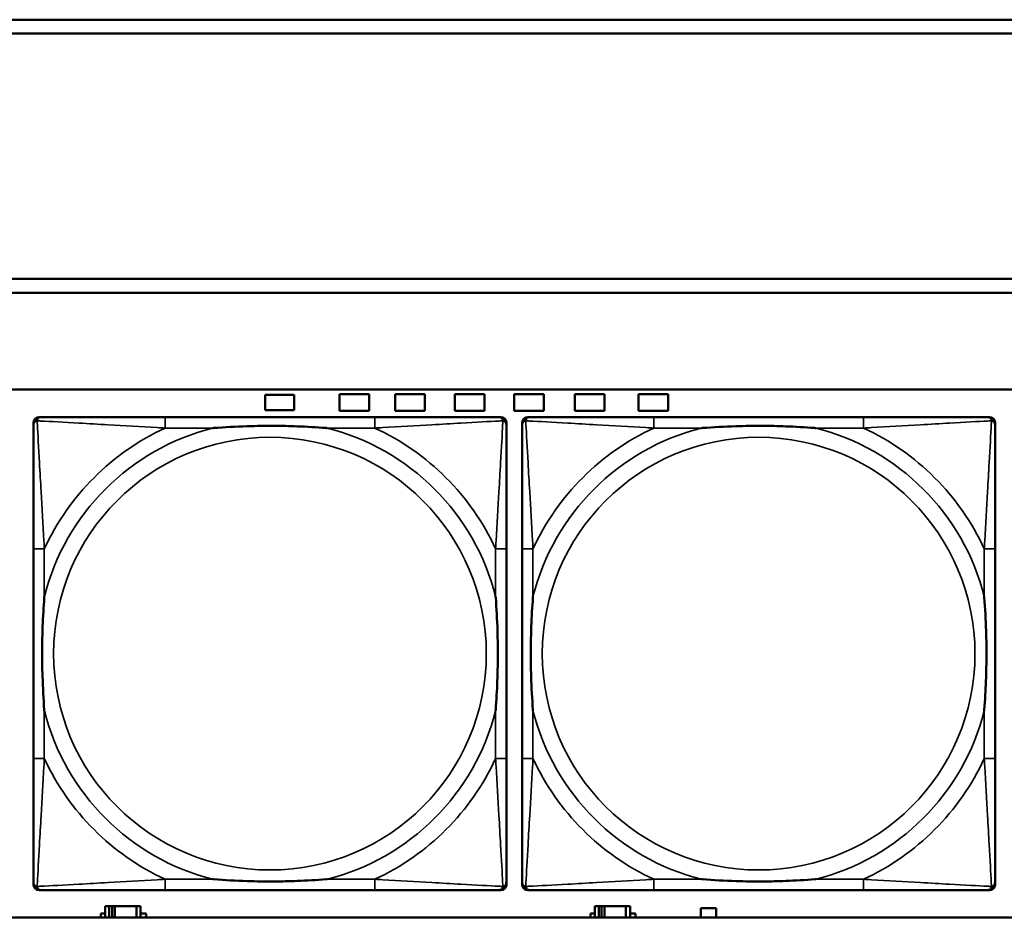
# Model space of a CAD drawing. Header units: inches. Extents: x 1.9 to 64.4, y 1.6 to 69.2.
# Tile 139 of 256: x 30.9 to 32.4, y 49.4 to 50.7. Entities that reach past the tile are written whole.
import ezdxf

# ---------------------------------------------------------------- set-up
doc = ezdxf.new("R2010")
doc.units = ezdxf.units.IN
doc.header["$MEASUREMENT"] = 0
doc.layers.add('Visible (ANSI)', color=7, linetype='Continuous', lineweight=50)
doc.layers.add('Visible Narrow (ANSI)', color=7, linetype='Continuous', lineweight=35)

msp = doc.modelspace()

# ---------------------------------------------------------------- linework, layer by layer
at = {"layer": 'Visible (ANSI)'}
for p, q in [((22.395, 50.7216), (33.1875, 50.7216)), ((33.1875, 50.7016), (22.395, 50.7016)), ((22.395, 50.3463), (33.41, 50.3463)), ((33.41, 50.3263), (22.395, 50.3263)), ((22.395, 50.1863), (45.17, 50.1863)), ((31.3041, 50.1561), (31.3041, 50.1781)), ((31.3041, 50.1781), (31.3461, 50.1781)), ((31.3461, 50.1781), (31.3461, 50.1561)), ((31.4116, 50.1551), (31.4116, 50.1791)), ((31.4116, 50.1791), (31.4546, 50.1791)), ((31.4546, 50.1791), (31.4546, 50.1551)), ((31.4926, 50.1551), (31.4926, 50.1791)), ((31.4926, 50.1791), (31.5356, 50.1791)), ((31.5356, 50.1791), (31.5356, 50.1551)), ((31.5786, 50.1551), (31.5786, 50.1791)), ((31.5786, 50.1791), (31.6216, 50.1791)), ((31.6216, 50.1791), (31.6216, 50.1551)), ((31.6646, 50.1551), (31.6646, 50.1791)), ((31.6646, 50.1791), (31.7076, 50.1791)), ((31.7076, 50.1791), (31.7076, 50.1551)), ((31.7526, 50.1551), (31.7526, 50.1791)), ((31.7526, 50.1791), (31.7956, 50.1791)), ((31.7956, 50.1791), (31.7956, 50.1551)), ((31.8446, 50.1551), (31.8446, 50.1791)), ((31.8446, 50.1791), (31.8876, 50.1791)), ((31.8876, 50.1791), (31.8876, 50.1551)), ((31.3461, 50.1561), (31.3041, 50.1561)), ((31.4546, 50.1551), (31.4116, 50.1551)), ((31.5356, 50.1551), (31.4926, 50.1551)), ((31.6216, 50.1551), (31.5786, 50.1551)), ((31.7076, 50.1551), (31.6646, 50.1551)), ((31.7956, 50.1551), (31.7526, 50.1551)), ((31.8876, 50.1551), (31.8446, 50.1551)), ((30.9686, 49.4689), (30.9686, 50.1381)), ((30.9765, 50.146), (30.9804, 50.146)), ((31.4631, 50.146), (31.1592, 50.146)), ((31.6418, 50.146), (31.6458, 50.146)), ((31.6536, 50.1381), (31.6536, 50.1342)), ((31.6763, 49.4689), (31.6763, 50.1381)), ((31.6841, 50.146), (31.6881, 50.146)), ((32.1707, 50.146), (31.8668, 50.146)), ((32.3495, 50.146), (32.3534, 50.146)), ((32.3613, 50.1381), (32.3613, 50.1342)), ((30.9686, 49.9555), (30.9686, 49.6515)), ((31.6536, 49.6515), (31.6536, 49.9555)), ((31.6763, 49.9555), (31.6763, 49.6515)), ((32.3613, 49.6515), (32.3613, 49.9555)), ((31.6536, 49.4728), (31.6536, 49.4689)), ((32.3613, 49.4728), (32.3613, 49.4689)), ((31.6458, 49.461), (30.9765, 49.461)), ((31.1592, 49.461), (31.4631, 49.461)), ((32.3534, 49.461), (31.6841, 49.461)), ((31.8668, 49.461), (32.1707, 49.461)), ((31.0661, 49.4216), (31.0661, 49.4271)), ((31.0661, 49.4271), (31.0726, 49.4271)), ((31.0784, 49.4376), (31.0726, 49.4376)), ((31.0726, 49.4376), (31.0726, 49.4216)), ((31.0784, 49.4376), (31.0824, 49.4376)), ((31.0784, 49.4216), (31.0784, 49.4376)), ((31.0824, 49.4216), (31.0824, 49.4376)), ((31.0824, 49.4376), (31.0865, 49.4376)), ((31.0865, 49.4376), (31.0865, 49.4216)), ((31.0865, 49.4376), (31.1177, 49.4376)), ((31.1177, 49.4376), (31.1177, 49.4216)), ((31.1236, 49.4376), (31.1177, 49.4376)), ((31.1236, 49.4216), (31.1236, 49.4376)), ((31.1236, 49.4271), (31.1317, 49.4271)), ((31.1317, 49.4271), (31.1317, 49.4216)), ((31.7751, 49.4216), (31.7751, 49.4271)), ((31.7751, 49.4271), (31.7816, 49.4271)), ((31.7874, 49.4376), (31.7816, 49.4376)), ((31.7816, 49.4376), (31.7816, 49.4216)), ((31.7874, 49.4376), (31.7914, 49.4376)), ((31.7874, 49.4216), (31.7874, 49.4376)), ((31.7914, 49.4216), (31.7914, 49.4376)), ((31.7914, 49.4376), (31.7955, 49.4376)), ((31.7955, 49.4376), (31.7955, 49.4216)), ((31.7955, 49.4376), (31.8267, 49.4376)), ((31.8267, 49.4376), (31.8267, 49.4216)), ((31.8326, 49.4376), (31.8267, 49.4376)), ((31.8326, 49.4216), (31.8326, 49.4376)), ((31.8326, 49.4271), (31.8407, 49.4271)), ((31.8407, 49.4271), (31.8407, 49.4216)), ((31.9351, 49.4216), (31.9351, 49.4351)), ((31.9351, 49.4351), (31.9571, 49.4351)), ((31.9571, 49.4351), (31.9571, 49.4216)), ((45.17, 49.4216), (22.395, 49.4216))]:
    msp.add_line(p, q, dxfattribs=at)
for centre, radius, start, end in [((30.9765, 50.1381), 0.00787, 90, 180), ((30.9804, 50.1342), 0.0118, 90, 180), ((31.6418, 50.1342), 0.0118, 0, 90), ((31.6458, 50.1381), 0.00787, 0, 90), ((31.6841, 50.1381), 0.00787, 90, 180), ((31.6881, 50.1342), 0.0118, 90, 180), ((32.3495, 50.1342), 0.0118, 0, 90), ((32.3534, 50.1381), 0.00787, 0, 90), ((30.9804, 49.4728), 0.0118, 180, 270), ((30.9765, 49.4689), 0.00787, 180, 270), ((31.6418, 49.4728), 0.0118, 270, 360), ((31.6458, 49.4689), 0.00787, 270, 0), ((31.6881, 49.4728), 0.0118, 180, 270), ((31.6841, 49.4689), 0.00787, 180, 270), ((32.3495, 49.4728), 0.0118, 270, 360), ((32.3534, 49.4689), 0.00787, 270, 0)]:
    msp.add_arc(centre, radius, start, end, dxfattribs=at)
for points, knots in [([(31.1592, 50.146), (31.1556, 50.146), (31.152, 50.146), (31.1484, 50.146), (31.1152, 50.146), (31.0815, 50.146), (31.0506, 50.146), (31.0237, 50.146), (30.9981, 50.146), (30.9847, 50.146), (30.9831, 50.146), (30.9816, 50.146), (30.9804, 50.146)], [0, 0, 0, 0, 0.0272471, 0.0272471, 0.0272471, 0.2790553, 0.2790553, 0.2790553, 0.4988354, 0.4988354, 0.4988354, 0.5252205, 0.5252205, 0.5252205, 0.5252205]), ([(31.6418, 50.146), (31.6269, 50.146), (31.5853, 50.146), (31.5447, 50.146), (31.5182, 50.146), (31.4903, 50.146), (31.4631, 50.146)], [-0.5252205, -0.5252205, -0.5252205, -0.5252205, -0.20743, -0.20743, -0.20743, 0, 0, 0, 0]), ([(31.8668, 50.146), (31.8632, 50.146), (31.8597, 50.146), (31.8561, 50.146), (31.8229, 50.146), (31.7892, 50.146), (31.7583, 50.146), (31.7313, 50.146), (31.7058, 50.146), (31.6924, 50.146), (31.6907, 50.146), (31.6893, 50.146), (31.6881, 50.146)], [0, 0, 0, 0, 0.0272471, 0.0272471, 0.0272471, 0.2790553, 0.2790553, 0.2790553, 0.4988354, 0.4988354, 0.4988354, 0.5252205, 0.5252205, 0.5252205, 0.5252205]), ([(32.3495, 50.146), (32.3346, 50.146), (32.293, 50.146), (32.2524, 50.146), (32.2258, 50.146), (32.198, 50.146), (32.1707, 50.146)], [-0.5252205, -0.5252205, -0.5252205, -0.5252205, -0.20743, -0.20743, -0.20743, 0, 0, 0, 0]), ([(30.9686, 50.1342), (30.9686, 50.1193), (30.9686, 50.0777), (30.9686, 50.0371), (30.9686, 50.0105), (30.9686, 49.9827), (30.9686, 49.9555)], [-0.5252205, -0.5252205, -0.5252205, -0.5252205, -0.20743, -0.20743, -0.20743, 0, 0, 0, 0]), ([(31.2284, 50.1303), (31.2288, 50.1303), (31.2292, 50.1303), (31.2457, 50.1316), (31.2618, 50.1324), (31.2848, 50.1331), (31.2915, 50.1333), (31.3006, 50.1334), (31.3031, 50.1334), (31.3072, 50.1334), (31.3088, 50.1334), (31.3119, 50.1334), (31.3134, 50.1334), (31.317, 50.1334), (31.3191, 50.1334), (31.3252, 50.1334), (31.3294, 50.1333), (31.3391, 50.1331), (31.3447, 50.1329), (31.3645, 50.1322), (31.3785, 50.1314), (31.393, 50.1303), (31.3934, 50.1303), (31.3939, 50.1303)], [-0.416114, -0.416114, -0.416114, -0.416114, -0.4127691, -0.4127691, -0.2896446, -0.2896446, -0.2388934, -0.2388934, -0.2201881, -0.2201881, -0.2080204, -0.2080204, -0.196499, -0.196499, -0.1809939, -0.1809939, -0.149741, -0.149741, -0.1073162, -0.1073162, 0, 0, 0.0033356, 0.0033356, 0.0033356, 0.0033356]), ([(31.6536, 49.9555), (31.6536, 49.959), (31.6536, 49.9626), (31.6536, 49.9662), (31.6536, 49.9994), (31.6536, 50.0331), (31.6536, 50.064), (31.6536, 50.0909), (31.6536, 50.1165), (31.6536, 50.1299), (31.6536, 50.1315), (31.6536, 50.133), (31.6536, 50.1342)], [0, 0, 0, 0, 0.0272471, 0.0272471, 0.0272471, 0.2790553, 0.2790553, 0.2790553, 0.4988354, 0.4988354, 0.4988354, 0.5252205, 0.5252205, 0.5252205, 0.5252205]), ([(31.6763, 50.1342), (31.6763, 50.1193), (31.6763, 50.0777), (31.6763, 50.0371), (31.6763, 50.0105), (31.6763, 49.9827), (31.6763, 49.9555)], [-0.5252205, -0.5252205, -0.5252205, -0.5252205, -0.20743, -0.20743, -0.20743, 0, 0, 0, 0]), ([(31.936, 50.1303), (31.9365, 50.1303), (31.9369, 50.1303), (31.9534, 50.1316), (31.9695, 50.1324), (31.9924, 50.1331), (31.9991, 50.1333), (32.0083, 50.1334), (32.0108, 50.1334), (32.0149, 50.1334), (32.0165, 50.1334), (32.0196, 50.1334), (32.0211, 50.1334), (32.0247, 50.1334), (32.0267, 50.1334), (32.0329, 50.1334), (32.037, 50.1333), (32.0468, 50.1331), (32.0524, 50.1329), (32.0721, 50.1322), (32.0862, 50.1314), (32.1007, 50.1303), (32.1011, 50.1303), (32.1015, 50.1303)], [-0.416114, -0.416114, -0.416114, -0.416114, -0.4127691, -0.4127691, -0.2896446, -0.2896446, -0.2388934, -0.2388934, -0.2201881, -0.2201881, -0.2080204, -0.2080204, -0.196499, -0.196499, -0.1809939, -0.1809939, -0.149741, -0.149741, -0.1073162, -0.1073162, 0, 0, 0.0033356, 0.0033356, 0.0033356, 0.0033356]), ([(32.3613, 49.9555), (32.3613, 49.959), (32.3613, 49.9626), (32.3613, 49.9662), (32.3613, 49.9994), (32.3613, 50.0331), (32.3613, 50.064), (32.3613, 50.0909), (32.3613, 50.1165), (32.3613, 50.1299), (32.3613, 50.1315), (32.3613, 50.133), (32.3613, 50.1342)], [0, 0, 0, 0, 0.0272471, 0.0272471, 0.0272471, 0.2790553, 0.2790553, 0.2790553, 0.4988354, 0.4988354, 0.4988354, 0.5252205, 0.5252205, 0.5252205, 0.5252205]), ([(30.9843, 49.7208), (30.9843, 49.7212), (30.9843, 49.7216), (30.983, 49.7381), (30.9822, 49.7542), (30.9815, 49.7771), (30.9813, 49.7838), (30.9812, 49.793), (30.9812, 49.7955), (30.9812, 49.7996), (30.9812, 49.8012), (30.9812, 49.8043), (30.9812, 49.8058), (30.9812, 49.8094), (30.9812, 49.8115), (30.9813, 49.8176), (30.9813, 49.8218), (30.9815, 49.8315), (30.9817, 49.8371), (30.9824, 49.8569), (30.9832, 49.8709), (30.9843, 49.8854), (30.9843, 49.8858), (30.9843, 49.8862)], [-0.416114, -0.416114, -0.416114, -0.416114, -0.4127691, -0.4127691, -0.2896446, -0.2896446, -0.2388934, -0.2388934, -0.2201881, -0.2201881, -0.2080204, -0.2080204, -0.196499, -0.196499, -0.1809939, -0.1809939, -0.149741, -0.149741, -0.1073162, -0.1073162, 0, 0, 0.0033356, 0.0033356, 0.0033356, 0.0033356]), ([(31.6379, 49.8862), (31.6379, 49.8858), (31.638, 49.8854), (31.6392, 49.8689), (31.6401, 49.8528), (31.6408, 49.8299), (31.6409, 49.8232), (31.641, 49.814), (31.641, 49.8115), (31.6411, 49.8074), (31.6411, 49.8058), (31.6411, 49.8027), (31.6411, 49.8012), (31.641, 49.7976), (31.641, 49.7956), (31.641, 49.7894), (31.6409, 49.7852), (31.6407, 49.7755), (31.6406, 49.7699), (31.6398, 49.7502), (31.639, 49.7361), (31.638, 49.7216), (31.6379, 49.7212), (31.6379, 49.7208)], [-0.416114, -0.416114, -0.416114, -0.416114, -0.4127691, -0.4127691, -0.2896446, -0.2896446, -0.2388934, -0.2388934, -0.2201881, -0.2201881, -0.2080204, -0.2080204, -0.196499, -0.196499, -0.1809939, -0.1809939, -0.149741, -0.149741, -0.1073162, -0.1073162, 0, 0, 0.0033356, 0.0033356, 0.0033356, 0.0033356]), ([(31.692, 49.7208), (31.692, 49.7212), (31.692, 49.7216), (31.6907, 49.7381), (31.6898, 49.7542), (31.6891, 49.7771), (31.689, 49.7838), (31.6889, 49.793), (31.6889, 49.7955), (31.6888, 49.7996), (31.6888, 49.8012), (31.6888, 49.8043), (31.6888, 49.8058), (31.6889, 49.8094), (31.6889, 49.8115), (31.6889, 49.8176), (31.689, 49.8218), (31.6892, 49.8315), (31.6894, 49.8371), (31.6901, 49.8569), (31.6909, 49.8709), (31.692, 49.8854), (31.692, 49.8858), (31.692, 49.8862)], [-0.416114, -0.416114, -0.416114, -0.416114, -0.4127691, -0.4127691, -0.2896446, -0.2896446, -0.2388934, -0.2388934, -0.2201881, -0.2201881, -0.2080204, -0.2080204, -0.196499, -0.196499, -0.1809939, -0.1809939, -0.149741, -0.149741, -0.1073162, -0.1073162, 0, 0, 0.0033356, 0.0033356, 0.0033356, 0.0033356]), ([(32.3456, 49.8862), (32.3456, 49.8858), (32.3456, 49.8854), (32.3469, 49.8689), (32.3477, 49.8528), (32.3484, 49.8299), (32.3486, 49.8232), (32.3487, 49.814), (32.3487, 49.8115), (32.3487, 49.8074), (32.3487, 49.8058), (32.3487, 49.8027), (32.3487, 49.8012), (32.3487, 49.7976), (32.3487, 49.7956), (32.3486, 49.7894), (32.3486, 49.7852), (32.3484, 49.7755), (32.3482, 49.7699), (32.3475, 49.7502), (32.3467, 49.7361), (32.3456, 49.7216), (32.3456, 49.7212), (32.3456, 49.7208)], [-0.416114, -0.416114, -0.416114, -0.416114, -0.4127691, -0.4127691, -0.2896446, -0.2896446, -0.2388934, -0.2388934, -0.2201881, -0.2201881, -0.2080204, -0.2080204, -0.196499, -0.196499, -0.1809939, -0.1809939, -0.149741, -0.149741, -0.1073162, -0.1073162, 0, 0, 0.0033356, 0.0033356, 0.0033356, 0.0033356]), ([(30.9686, 49.6515), (30.9686, 49.6243), (30.9686, 49.5965), (30.9686, 49.5699), (30.9686, 49.5293), (30.9686, 49.4877), (30.9686, 49.4728)], [3.9382945, 3.9382945, 3.9382945, 3.9382945, 4.1457245, 4.1457245, 4.1457245, 4.463515, 4.463515, 4.463515, 4.463515]), ([(31.6536, 49.4728), (31.6536, 49.4877), (31.6536, 49.5293), (31.6536, 49.5699), (31.6536, 49.5965), (31.6536, 49.6243), (31.6536, 49.6515)], [-0.5252205, -0.5252205, -0.5252205, -0.5252205, -0.20743, -0.20743, -0.20743, 0, 0, 0, 0]), ([(31.6763, 49.6515), (31.6763, 49.6243), (31.6763, 49.5965), (31.6763, 49.5699), (31.6763, 49.5293), (31.6763, 49.4877), (31.6763, 49.4728)], [3.9382945, 3.9382945, 3.9382945, 3.9382945, 4.1457245, 4.1457245, 4.1457245, 4.463515, 4.463515, 4.463515, 4.463515]), ([(32.3613, 49.4728), (32.3613, 49.4877), (32.3613, 49.5293), (32.3613, 49.5699), (32.3613, 49.5965), (32.3613, 49.6243), (32.3613, 49.6515)], [-0.5252205, -0.5252205, -0.5252205, -0.5252205, -0.20743, -0.20743, -0.20743, 0, 0, 0, 0]), ([(31.3939, 49.4767), (31.3934, 49.4767), (31.393, 49.4767), (31.3785, 49.4756), (31.3645, 49.4748), (31.3447, 49.4741), (31.3391, 49.4739), (31.3294, 49.4737), (31.3252, 49.4736), (31.3191, 49.4736), (31.317, 49.4736), (31.3134, 49.4736), (31.3119, 49.4736), (31.3088, 49.4736), (31.3072, 49.4736), (31.3031, 49.4736), (31.3006, 49.4736), (31.2915, 49.4737), (31.2848, 49.4739), (31.2618, 49.4746), (31.2457, 49.4754), (31.2292, 49.4767), (31.2288, 49.4767), (31.2284, 49.4767)], [-0.4149464, -0.4149464, -0.4149464, -0.4149464, -0.41162, -0.41162, -0.3046026, -0.3046026, -0.2622958, -0.2622958, -0.23113, -0.23113, -0.215668, -0.215668, -0.2041787, -0.2041787, -0.1920448, -0.1920448, -0.1733916, -0.1733916, -0.1227817, -0.1227817, 0, 0, 0.0033356, 0.0033356, 0.0033356, 0.0033356]), ([(32.1015, 49.4767), (32.1011, 49.4767), (32.1007, 49.4767), (32.0862, 49.4756), (32.0721, 49.4748), (32.0524, 49.4741), (32.0468, 49.4739), (32.037, 49.4737), (32.0329, 49.4736), (32.0267, 49.4736), (32.0247, 49.4736), (32.0211, 49.4736), (32.0196, 49.4736), (32.0165, 49.4736), (32.0149, 49.4736), (32.0108, 49.4736), (32.0083, 49.4736), (31.9991, 49.4737), (31.9924, 49.4739), (31.9695, 49.4746), (31.9534, 49.4754), (31.9369, 49.4767), (31.9365, 49.4767), (31.936, 49.4767)], [-0.4149464, -0.4149464, -0.4149464, -0.4149464, -0.41162, -0.41162, -0.3046026, -0.3046026, -0.2622958, -0.2622958, -0.23113, -0.23113, -0.215668, -0.215668, -0.2041787, -0.2041787, -0.1920448, -0.1920448, -0.1733916, -0.1733916, -0.1227817, -0.1227817, 0, 0, 0.0033356, 0.0033356, 0.0033356, 0.0033356]), ([(30.9804, 49.461), (30.9953, 49.461), (31.0369, 49.461), (31.0775, 49.461), (31.1041, 49.461), (31.1319, 49.461), (31.1592, 49.461)], [-0.5252205, -0.5252205, -0.5252205, -0.5252205, -0.20743, -0.20743, -0.20743, 0, 0, 0, 0]), ([(31.4631, 49.461), (31.4903, 49.461), (31.5182, 49.461), (31.5447, 49.461), (31.5853, 49.461), (31.6269, 49.461), (31.6418, 49.461)], [3.9382945, 3.9382945, 3.9382945, 3.9382945, 4.1457245, 4.1457245, 4.1457245, 4.463515, 4.463515, 4.463515, 4.463515]), ([(31.6881, 49.461), (31.703, 49.461), (31.7446, 49.461), (31.7852, 49.461), (31.8117, 49.461), (31.8396, 49.461), (31.8668, 49.461)], [-0.5252205, -0.5252205, -0.5252205, -0.5252205, -0.20743, -0.20743, -0.20743, 0, 0, 0, 0]), ([(32.1707, 49.461), (32.198, 49.461), (32.2258, 49.461), (32.2524, 49.461), (32.293, 49.461), (32.3346, 49.461), (32.3495, 49.461)], [3.9382945, 3.9382945, 3.9382945, 3.9382945, 4.1457245, 4.1457245, 4.1457245, 4.463515, 4.463515, 4.463515, 4.463515])]:
    msp.add_open_spline(points, degree=3, knots=knots, dxfattribs=at)
at = {"layer": 'Visible Narrow (ANSI)'}
for p, q in [((31.1592, 50.146), (31.1592, 50.1303)), ((31.4631, 50.146), (31.4631, 50.1303)), ((31.8668, 50.146), (31.8668, 50.1303)), ((32.1707, 50.146), (32.1707, 50.1303)), ((31.1592, 50.1303), (31.2284, 50.1303)), ((31.3939, 50.1303), (31.4631, 50.1303)), ((31.8668, 50.1303), (31.936, 50.1303)), ((32.1015, 50.1303), (32.1707, 50.1303)), ((30.9843, 49.9555), (30.9686, 49.9555)), ((30.9843, 49.8862), (30.9843, 49.9555)), ((31.6536, 49.9555), (31.6379, 49.9555)), ((31.6379, 49.9555), (31.6379, 49.8862)), ((31.692, 49.9555), (31.6763, 49.9555)), ((31.692, 49.8862), (31.692, 49.9555)), ((32.3613, 49.9555), (32.3456, 49.9555)), ((32.3456, 49.9555), (32.3456, 49.8862)), ((30.9843, 49.6515), (30.9843, 49.7208)), ((31.6379, 49.7208), (31.6379, 49.6515)), ((31.692, 49.6515), (31.692, 49.7208)), ((32.3456, 49.7208), (32.3456, 49.6515)), ((30.9843, 49.6515), (30.9686, 49.6515)), ((31.6536, 49.6515), (31.6379, 49.6515)), ((31.692, 49.6515), (31.6763, 49.6515)), ((32.3613, 49.6515), (32.3456, 49.6515)), ((31.1592, 49.4767), (31.1592, 49.461)), ((31.2284, 49.4767), (31.1592, 49.4767)), ((31.4631, 49.4767), (31.3939, 49.4767)), ((31.4631, 49.4767), (31.4631, 49.461)), ((31.8668, 49.4767), (31.8668, 49.461)), ((31.936, 49.4767), (31.8668, 49.4767)), ((32.1707, 49.4767), (32.1015, 49.4767)), ((32.1707, 49.4767), (32.1707, 49.461))]:
    msp.add_line(p, q, dxfattribs=at)
for centre in [(31.3111, 49.8035), (32.0188, 49.8035)]:
    msp.add_circle(centre, 0.3133, dxfattribs=at)
for centre, radius, start, end in [((31.3111, 49.8035), 0.3371, 104.2103, 165.7897), ((31.3111, 49.8035), 0.3604, 114.9407, 155.0593), ((31.3111, 49.8035), 0.3371, 14.2103, 75.7897), ((31.3111, 49.8035), 0.3604, 24.9407, 65.0593), ((32.0188, 49.8035), 0.3371, 104.2103, 165.7897), ((32.0188, 49.8035), 0.3604, 114.9407, 155.0593), ((32.0188, 49.8035), 0.3371, 14.2103, 75.7897), ((32.0188, 49.8035), 0.3604, 24.9407, 65.0593), ((31.3111, 49.8035), 0.3371, 194.2103, 255.7897), ((31.3111, 49.8035), 0.3371, 284.2103, 345.7897), ((32.0188, 49.8035), 0.3371, 194.2103, 255.7897), ((32.0188, 49.8035), 0.3371, 284.2103, 345.7897), ((31.3111, 49.8035), 0.3604, 204.9407, 245.0593), ((31.3111, 49.8035), 0.3604, 294.9407, 335.0593), ((32.0188, 49.8035), 0.3604, 204.9407, 245.0593), ((32.0188, 49.8035), 0.3604, 294.9407, 335.0593)]:
    msp.add_arc(centre, radius, start, end, dxfattribs=at)
for points, knots in [([(30.9686, 50.1342), (30.9686, 50.1348), (30.9687, 50.1354), (30.9689, 50.1364), (30.9691, 50.1368), (30.9694, 50.1375), (30.9696, 50.1377), (30.9698, 50.1381), (30.9699, 50.1382), (30.9703, 50.1386), (30.9705, 50.1389), (30.9712, 50.1395), (30.9717, 50.1398), (30.9728, 50.1403), (30.9733, 50.1406), (30.9739, 50.1407)], [-0.02627331, -0.02627331, -0.02627331, -0.02627331, -0.02158775, -0.02158775, -0.01736415, -0.01736415, -0.0147244, -0.0147244, -0.01307456, -0.01307456, -0.00977487, -0.00977487, -0.00449537, -0.00449537, 0.00012419, 0.00012419, 0.00012419, 0.00012419]), ([(30.9739, 50.1407), (30.9741, 50.1413), (30.9743, 50.1419), (30.9748, 50.1429), (30.9751, 50.1434), (30.9758, 50.1441), (30.976, 50.1444), (30.9764, 50.1447), (30.9765, 50.1448), (30.9769, 50.1451), (30.9772, 50.1452), (30.9778, 50.1455), (30.9783, 50.1457), (30.9792, 50.1459), (30.9798, 50.146), (30.9804, 50.146)], [-0.00012419, -0.00012419, -0.00012419, -0.00012419, 0.00449537, 0.00449537, 0.00977487, 0.00977487, 0.01307456, 0.01307456, 0.0147244, 0.0147244, 0.01736415, 0.01736415, 0.02158775, 0.02158775, 0.02627331, 0.02627331, 0.02627331, 0.02627331]), ([(30.9843, 49.9555), (30.9841, 49.9592), (30.9839, 49.963), (30.9824, 49.9903), (30.981, 50.0145), (30.9788, 50.0524), (30.978, 50.0664), (30.976, 50.1016), (30.9749, 50.1218), (30.9741, 50.1372), (30.974, 50.139), (30.9739, 50.1407)], [0, 0, 0, 0, 0.0278591, 0.0278591, 0.201273, 0.201273, 0.3066357, 0.3066357, 0.475216, 0.475216, 0.5007189, 0.5007189, 0.5007189, 0.5007189]), ([(30.9739, 50.1407), (30.9756, 50.1406), (30.9774, 50.1405), (30.9928, 50.1397), (31.013, 50.1387), (31.0482, 50.1367), (31.0623, 50.1358), (31.1001, 50.1336), (31.1243, 50.1322), (31.1516, 50.1307), (31.1554, 50.1305), (31.1592, 50.1303)], [-0.5007189, -0.5007189, -0.5007189, -0.5007189, -0.475216, -0.475216, -0.3066357, -0.3066357, -0.201273, -0.201273, -0.0278591, -0.0278591, 0, 0, 0, 0]), ([(31.4631, 50.1303), (31.4668, 50.1305), (31.4706, 50.1307), (31.498, 50.1322), (31.5221, 50.1336), (31.56, 50.1358), (31.574, 50.1367), (31.6093, 50.1387), (31.6294, 50.1397), (31.6448, 50.1405), (31.6467, 50.1406), (31.6483, 50.1407)], [0, 0, 0, 0, 0.0278591, 0.0278591, 0.201273, 0.201273, 0.3066357, 0.3066357, 0.475216, 0.475216, 0.5007189, 0.5007189, 0.5007189, 0.5007189]), ([(31.6483, 50.1407), (31.6483, 50.139), (31.6482, 50.1372), (31.6474, 50.1218), (31.6463, 50.1016), (31.6443, 50.0664), (31.6435, 50.0524), (31.6413, 50.0145), (31.6398, 49.9903), (31.6383, 49.963), (31.6381, 49.9592), (31.6379, 49.9555)], [-0.5007189, -0.5007189, -0.5007189, -0.5007189, -0.475216, -0.475216, -0.3066357, -0.3066357, -0.201273, -0.201273, -0.0278591, -0.0278591, 0, 0, 0, 0]), ([(31.6418, 50.146), (31.6424, 50.146), (31.643, 50.1459), (31.644, 50.1457), (31.6444, 50.1455), (31.6451, 50.1452), (31.6453, 50.1451), (31.6457, 50.1448), (31.6458, 50.1447), (31.6462, 50.1444), (31.6465, 50.1441), (31.6471, 50.1434), (31.6474, 50.1429), (31.648, 50.1419), (31.6482, 50.1413), (31.6483, 50.1407)], [-0.02627331, -0.02627331, -0.02627331, -0.02627331, -0.02158775, -0.02158775, -0.01736415, -0.01736415, -0.0147244, -0.0147244, -0.01307456, -0.01307456, -0.00977487, -0.00977487, -0.00449537, -0.00449537, 0.00012419, 0.00012419, 0.00012419, 0.00012419]), ([(31.6483, 50.1407), (31.6489, 50.1406), (31.6495, 50.1403), (31.6505, 50.1398), (31.651, 50.1395), (31.6517, 50.1389), (31.652, 50.1386), (31.6523, 50.1382), (31.6524, 50.1381), (31.6527, 50.1377), (31.6528, 50.1375), (31.6532, 50.1368), (31.6533, 50.1364), (31.6536, 50.1354), (31.6536, 50.1348), (31.6536, 50.1342)], [-0.00012419, -0.00012419, -0.00012419, -0.00012419, 0.00449537, 0.00449537, 0.00977487, 0.00977487, 0.01307456, 0.01307456, 0.0147244, 0.0147244, 0.01736415, 0.01736415, 0.02158775, 0.02158775, 0.02627331, 0.02627331, 0.02627331, 0.02627331]), ([(31.6763, 50.1342), (31.6763, 50.1348), (31.6763, 50.1354), (31.6766, 50.1364), (31.6767, 50.1368), (31.6771, 50.1375), (31.6772, 50.1377), (31.6775, 50.1381), (31.6776, 50.1382), (31.6779, 50.1386), (31.6782, 50.1389), (31.6789, 50.1395), (31.6794, 50.1398), (31.6804, 50.1403), (31.681, 50.1406), (31.6816, 50.1407)], [-0.02627331, -0.02627331, -0.02627331, -0.02627331, -0.02158775, -0.02158775, -0.01736415, -0.01736415, -0.0147244, -0.0147244, -0.01307456, -0.01307456, -0.00977487, -0.00977487, -0.00449537, -0.00449537, 0.00012419, 0.00012419, 0.00012419, 0.00012419]), ([(31.6816, 50.1407), (31.6817, 50.1413), (31.6819, 50.1419), (31.6825, 50.1429), (31.6828, 50.1434), (31.6834, 50.1441), (31.6837, 50.1444), (31.6841, 50.1447), (31.6842, 50.1448), (31.6846, 50.1451), (31.6848, 50.1452), (31.6855, 50.1455), (31.6859, 50.1457), (31.6869, 50.1459), (31.6875, 50.146), (31.6881, 50.146)], [-0.00012419, -0.00012419, -0.00012419, -0.00012419, 0.00449537, 0.00449537, 0.00977487, 0.00977487, 0.01307456, 0.01307456, 0.0147244, 0.0147244, 0.01736415, 0.01736415, 0.02158775, 0.02158775, 0.02627331, 0.02627331, 0.02627331, 0.02627331]), ([(31.692, 49.9555), (31.6918, 49.9592), (31.6916, 49.963), (31.6901, 49.9903), (31.6887, 50.0145), (31.6864, 50.0524), (31.6856, 50.0664), (31.6836, 50.1016), (31.6826, 50.1218), (31.6817, 50.1372), (31.6816, 50.139), (31.6816, 50.1407)], [0, 0, 0, 0, 0.0278591, 0.0278591, 0.201273, 0.201273, 0.3066357, 0.3066357, 0.475216, 0.475216, 0.5007189, 0.5007189, 0.5007189, 0.5007189]), ([(31.6816, 50.1407), (31.6833, 50.1406), (31.6851, 50.1405), (31.7005, 50.1397), (31.7206, 50.1387), (31.7559, 50.1367), (31.7699, 50.1358), (31.8078, 50.1336), (31.8319, 50.1322), (31.8593, 50.1307), (31.8631, 50.1305), (31.8668, 50.1303)], [-0.5007189, -0.5007189, -0.5007189, -0.5007189, -0.475216, -0.475216, -0.3066357, -0.3066357, -0.201273, -0.201273, -0.0278591, -0.0278591, 0, 0, 0, 0]), ([(32.1707, 50.1303), (32.1745, 50.1305), (32.1783, 50.1307), (32.2056, 50.1322), (32.2298, 50.1336), (32.2676, 50.1358), (32.2817, 50.1367), (32.3169, 50.1387), (32.3371, 50.1397), (32.3525, 50.1405), (32.3543, 50.1406), (32.356, 50.1407)], [0, 0, 0, 0, 0.0278591, 0.0278591, 0.201273, 0.201273, 0.3066357, 0.3066357, 0.475216, 0.475216, 0.5007189, 0.5007189, 0.5007189, 0.5007189]), ([(32.356, 50.1407), (32.3559, 50.139), (32.3558, 50.1372), (32.355, 50.1218), (32.3539, 50.1016), (32.3519, 50.0664), (32.3511, 50.0524), (32.3489, 50.0145), (32.3475, 49.9903), (32.346, 49.963), (32.3458, 49.9592), (32.3456, 49.9555)], [-0.5007189, -0.5007189, -0.5007189, -0.5007189, -0.475216, -0.475216, -0.3066357, -0.3066357, -0.201273, -0.201273, -0.0278591, -0.0278591, 0, 0, 0, 0]), ([(32.3495, 50.146), (32.3501, 50.146), (32.3507, 50.1459), (32.3516, 50.1457), (32.3521, 50.1455), (32.3527, 50.1452), (32.353, 50.1451), (32.3534, 50.1448), (32.3535, 50.1447), (32.3539, 50.1444), (32.3541, 50.1441), (32.3548, 50.1434), (32.3551, 50.1429), (32.3556, 50.1419), (32.3558, 50.1413), (32.356, 50.1407)], [-0.02627331, -0.02627331, -0.02627331, -0.02627331, -0.02158775, -0.02158775, -0.01736415, -0.01736415, -0.0147244, -0.0147244, -0.01307456, -0.01307456, -0.00977487, -0.00977487, -0.00449537, -0.00449537, 0.00012419, 0.00012419, 0.00012419, 0.00012419]), ([(32.356, 50.1407), (32.3566, 50.1406), (32.3571, 50.1403), (32.3582, 50.1398), (32.3587, 50.1395), (32.3594, 50.1389), (32.3596, 50.1386), (32.36, 50.1382), (32.3601, 50.1381), (32.3603, 50.1377), (32.3605, 50.1375), (32.3608, 50.1368), (32.361, 50.1364), (32.3612, 50.1354), (32.3613, 50.1348), (32.3613, 50.1342)], [-0.00012419, -0.00012419, -0.00012419, -0.00012419, 0.00449537, 0.00449537, 0.00977487, 0.00977487, 0.01307456, 0.01307456, 0.0147244, 0.0147244, 0.01736415, 0.01736415, 0.02158775, 0.02158775, 0.02627331, 0.02627331, 0.02627331, 0.02627331]), ([(30.9739, 49.4663), (30.974, 49.468), (30.9741, 49.4698), (30.9749, 49.4852), (30.976, 49.5054), (30.978, 49.5406), (30.9788, 49.5546), (30.981, 49.5925), (30.9824, 49.6167), (30.9839, 49.644), (30.9841, 49.6478), (30.9843, 49.6515)], [-4.4390134, -4.4390134, -4.4390134, -4.4390134, -4.4135105, -4.4135105, -4.2449302, -4.2449302, -4.1395675, -4.1395675, -3.9661536, -3.9661536, -3.9382945, -3.9382945, -3.9382945, -3.9382945]), ([(31.6379, 49.6515), (31.6381, 49.6478), (31.6383, 49.644), (31.6398, 49.6167), (31.6413, 49.5925), (31.6435, 49.5546), (31.6443, 49.5406), (31.6463, 49.5054), (31.6474, 49.4852), (31.6482, 49.4698), (31.6483, 49.468), (31.6483, 49.4663)], [0, 0, 0, 0, 0.0278591, 0.0278591, 0.201273, 0.201273, 0.3066357, 0.3066357, 0.475216, 0.475216, 0.5007189, 0.5007189, 0.5007189, 0.5007189]), ([(31.6816, 49.4663), (31.6816, 49.468), (31.6817, 49.4698), (31.6826, 49.4852), (31.6836, 49.5054), (31.6856, 49.5406), (31.6864, 49.5546), (31.6887, 49.5925), (31.6901, 49.6167), (31.6916, 49.644), (31.6918, 49.6478), (31.692, 49.6515)], [-4.4390134, -4.4390134, -4.4390134, -4.4390134, -4.4135105, -4.4135105, -4.2449302, -4.2449302, -4.1395675, -4.1395675, -3.9661536, -3.9661536, -3.9382945, -3.9382945, -3.9382945, -3.9382945]), ([(32.3456, 49.6515), (32.3458, 49.6478), (32.346, 49.644), (32.3475, 49.6167), (32.3489, 49.5925), (32.3511, 49.5546), (32.3519, 49.5406), (32.3539, 49.5054), (32.355, 49.4852), (32.3558, 49.4698), (32.3559, 49.468), (32.356, 49.4663)], [0, 0, 0, 0, 0.0278591, 0.0278591, 0.201273, 0.201273, 0.3066357, 0.3066357, 0.475216, 0.475216, 0.5007189, 0.5007189, 0.5007189, 0.5007189]), ([(30.9739, 49.4663), (30.9733, 49.4664), (30.9728, 49.4667), (30.9717, 49.4672), (30.9712, 49.4675), (30.9705, 49.4681), (30.9703, 49.4684), (30.9699, 49.4688), (30.9698, 49.4689), (30.9696, 49.4693), (30.9694, 49.4695), (30.9691, 49.4702), (30.9689, 49.4706), (30.9687, 49.4716), (30.9686, 49.4722), (30.9686, 49.4728)], [-0.00012419, -0.00012419, -0.00012419, -0.00012419, 0.00449537, 0.00449537, 0.00977487, 0.00977487, 0.01307456, 0.01307456, 0.0147244, 0.0147244, 0.01736415, 0.01736415, 0.02158775, 0.02158775, 0.02627331, 0.02627331, 0.02627331, 0.02627331]), ([(31.1592, 49.4767), (31.1554, 49.4765), (31.1516, 49.4763), (31.1243, 49.4748), (31.1001, 49.4734), (31.0623, 49.4712), (31.0482, 49.4703), (31.013, 49.4684), (30.9928, 49.4673), (30.9774, 49.4665), (30.9756, 49.4664), (30.9739, 49.4663)], [0, 0, 0, 0, 0.0278591, 0.0278591, 0.201273, 0.201273, 0.3066357, 0.3066357, 0.475216, 0.475216, 0.5007189, 0.5007189, 0.5007189, 0.5007189]), ([(31.6483, 49.4663), (31.6467, 49.4664), (31.6448, 49.4665), (31.6294, 49.4673), (31.6093, 49.4684), (31.574, 49.4703), (31.56, 49.4712), (31.5221, 49.4734), (31.498, 49.4748), (31.4706, 49.4763), (31.4668, 49.4765), (31.4631, 49.4767)], [-4.4390134, -4.4390134, -4.4390134, -4.4390134, -4.4135105, -4.4135105, -4.2449302, -4.2449302, -4.1395675, -4.1395675, -3.9661536, -3.9661536, -3.9382945, -3.9382945, -3.9382945, -3.9382945]), ([(31.6536, 49.4728), (31.6536, 49.4722), (31.6536, 49.4716), (31.6533, 49.4706), (31.6532, 49.4702), (31.6528, 49.4695), (31.6527, 49.4693), (31.6524, 49.4689), (31.6523, 49.4688), (31.652, 49.4684), (31.6517, 49.4681), (31.651, 49.4675), (31.6505, 49.4672), (31.6495, 49.4667), (31.6489, 49.4664), (31.6483, 49.4663)], [-0.02627331, -0.02627331, -0.02627331, -0.02627331, -0.02158775, -0.02158775, -0.01736415, -0.01736415, -0.0147244, -0.0147244, -0.01307456, -0.01307456, -0.00977487, -0.00977487, -0.00449537, -0.00449537, 0.00012419, 0.00012419, 0.00012419, 0.00012419]), ([(31.6816, 49.4663), (31.681, 49.4664), (31.6804, 49.4667), (31.6794, 49.4672), (31.6789, 49.4675), (31.6782, 49.4681), (31.6779, 49.4684), (31.6776, 49.4688), (31.6775, 49.4689), (31.6772, 49.4693), (31.6771, 49.4695), (31.6767, 49.4702), (31.6766, 49.4706), (31.6763, 49.4716), (31.6763, 49.4722), (31.6763, 49.4728)], [-0.00012419, -0.00012419, -0.00012419, -0.00012419, 0.00449537, 0.00449537, 0.00977487, 0.00977487, 0.01307456, 0.01307456, 0.0147244, 0.0147244, 0.01736415, 0.01736415, 0.02158775, 0.02158775, 0.02627331, 0.02627331, 0.02627331, 0.02627331]), ([(31.8668, 49.4767), (31.8631, 49.4765), (31.8593, 49.4763), (31.8319, 49.4748), (31.8078, 49.4734), (31.7699, 49.4712), (31.7559, 49.4703), (31.7206, 49.4684), (31.7005, 49.4673), (31.6851, 49.4665), (31.6833, 49.4664), (31.6816, 49.4663)], [0, 0, 0, 0, 0.0278591, 0.0278591, 0.201273, 0.201273, 0.3066357, 0.3066357, 0.475216, 0.475216, 0.5007189, 0.5007189, 0.5007189, 0.5007189]), ([(32.356, 49.4663), (32.3543, 49.4664), (32.3525, 49.4665), (32.3371, 49.4673), (32.3169, 49.4684), (32.2817, 49.4703), (32.2676, 49.4712), (32.2298, 49.4734), (32.2056, 49.4748), (32.1783, 49.4763), (32.1745, 49.4765), (32.1707, 49.4767)], [-4.4390134, -4.4390134, -4.4390134, -4.4390134, -4.4135105, -4.4135105, -4.2449302, -4.2449302, -4.1395675, -4.1395675, -3.9661536, -3.9661536, -3.9382945, -3.9382945, -3.9382945, -3.9382945]), ([(32.3613, 49.4728), (32.3613, 49.4722), (32.3612, 49.4716), (32.361, 49.4706), (32.3608, 49.4702), (32.3605, 49.4695), (32.3603, 49.4693), (32.3601, 49.4689), (32.36, 49.4688), (32.3596, 49.4684), (32.3594, 49.4681), (32.3587, 49.4675), (32.3582, 49.4672), (32.3571, 49.4667), (32.3566, 49.4664), (32.356, 49.4663)], [-0.02627331, -0.02627331, -0.02627331, -0.02627331, -0.02158775, -0.02158775, -0.01736415, -0.01736415, -0.0147244, -0.0147244, -0.01307456, -0.01307456, -0.00977487, -0.00977487, -0.00449537, -0.00449537, 0.00012419, 0.00012419, 0.00012419, 0.00012419]), ([(30.9804, 49.461), (30.9798, 49.461), (30.9792, 49.4611), (30.9783, 49.4613), (30.9778, 49.4615), (30.9772, 49.4618), (30.9769, 49.4619), (30.9765, 49.4622), (30.9764, 49.4623), (30.976, 49.4626), (30.9758, 49.4629), (30.9751, 49.4636), (30.9748, 49.4641), (30.9743, 49.4651), (30.9741, 49.4657), (30.9739, 49.4663)], [-0.02627331, -0.02627331, -0.02627331, -0.02627331, -0.02158775, -0.02158775, -0.01736415, -0.01736415, -0.0147244, -0.0147244, -0.01307456, -0.01307456, -0.00977487, -0.00977487, -0.00449537, -0.00449537, 0.00012419, 0.00012419, 0.00012419, 0.00012419]), ([(31.6483, 49.4663), (31.6482, 49.4657), (31.648, 49.4651), (31.6474, 49.4641), (31.6471, 49.4636), (31.6465, 49.4629), (31.6462, 49.4626), (31.6458, 49.4623), (31.6457, 49.4622), (31.6453, 49.4619), (31.6451, 49.4618), (31.6444, 49.4615), (31.644, 49.4613), (31.643, 49.4611), (31.6424, 49.461), (31.6418, 49.461)], [-0.00012419, -0.00012419, -0.00012419, -0.00012419, 0.00449537, 0.00449537, 0.00977487, 0.00977487, 0.01307456, 0.01307456, 0.0147244, 0.0147244, 0.01736415, 0.01736415, 0.02158775, 0.02158775, 0.02627331, 0.02627331, 0.02627331, 0.02627331]), ([(31.6881, 49.461), (31.6875, 49.461), (31.6869, 49.4611), (31.6859, 49.4613), (31.6855, 49.4615), (31.6848, 49.4618), (31.6846, 49.4619), (31.6842, 49.4622), (31.6841, 49.4623), (31.6837, 49.4626), (31.6834, 49.4629), (31.6828, 49.4636), (31.6825, 49.4641), (31.6819, 49.4651), (31.6817, 49.4657), (31.6816, 49.4663)], [-0.02627331, -0.02627331, -0.02627331, -0.02627331, -0.02158775, -0.02158775, -0.01736415, -0.01736415, -0.0147244, -0.0147244, -0.01307456, -0.01307456, -0.00977487, -0.00977487, -0.00449537, -0.00449537, 0.00012419, 0.00012419, 0.00012419, 0.00012419]), ([(32.356, 49.4663), (32.3558, 49.4657), (32.3556, 49.4651), (32.3551, 49.4641), (32.3548, 49.4636), (32.3541, 49.4629), (32.3539, 49.4626), (32.3535, 49.4623), (32.3534, 49.4622), (32.353, 49.4619), (32.3527, 49.4618), (32.3521, 49.4615), (32.3516, 49.4613), (32.3507, 49.4611), (32.3501, 49.461), (32.3495, 49.461)], [-0.00012419, -0.00012419, -0.00012419, -0.00012419, 0.00449537, 0.00449537, 0.00977487, 0.00977487, 0.01307456, 0.01307456, 0.0147244, 0.0147244, 0.01736415, 0.01736415, 0.02158775, 0.02158775, 0.02627331, 0.02627331, 0.02627331, 0.02627331])]:
    msp.add_open_spline(points, degree=3, knots=knots, dxfattribs=at)

doc.saveas('drawing.dxf')
